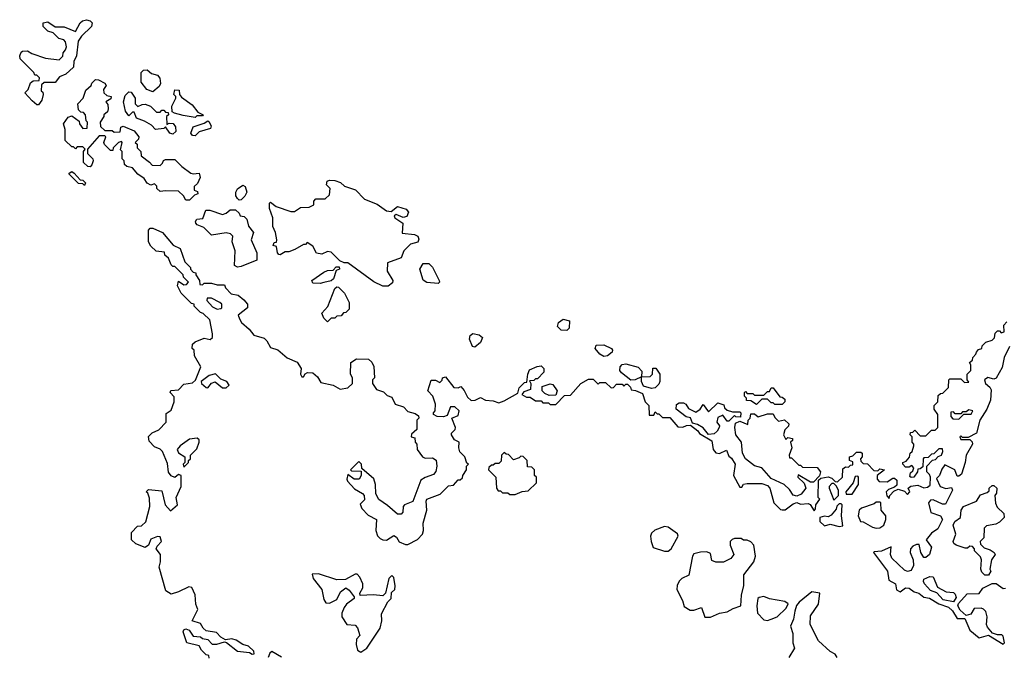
# Model space of a CAD drawing. Extents: x 2640764 to 2777785, y 718840 to 815082.
# Tile 33 of 148: x 2714722 to 2720071, y 728871 to 732332. Entities that reach past the tile are written whole.
import ezdxf

# ---------------------------------------------------------------- set-up
doc = ezdxf.new("R2010")
doc.units = 0

msp = doc.modelspace()

# ---------------------------------------------------------------- linework, layer by layer
at = {"layer": '0CON10XD'}
for points in [[(2714825, 731870), (2714815, 731870), (2714790.7, 731890.7), (2714750, 731935), (2714768.3, 731951.7), (2714781.7, 731988.3), (2714795, 732000), (2714828.3, 732001.7), (2714830, 732015), (2714815, 732030), (2714805, 732030), (2714800, 732045), (2714725, 732120), (2714722.5, 732135), (2714730, 732155), (2714738.3, 732161.7), (2714765, 732162.5), (2714788.3, 732148.3), (2714863, 732123), (2714937, 732113), (2714957, 732133), (2714958.3, 732151.7), (2714971.7, 732168.3), (2714976.7, 732185), (2714971.7, 732211.7), (2714961.7, 732221.7), (2714935, 732230), (2714905, 732260), (2714875, 732270), (2714850, 732295), (2714850, 732315), (2714875, 732320), (2714915, 732292.5), (2714965, 732292.5), (2715025, 732267.5), (2715051.2, 732315), (2715064.3, 732325.7), (2715085, 732332), (2715106.2, 732326.2), (2715116.7, 732315), (2715112, 732295), (2715058.3, 732241.7), (2715040, 732215), (2715030.8, 732135), (2715016, 732105), (2715015.7, 732074.3), (2714973.3, 732035), (2714938.8, 732021.2), (2714915, 731990), (2714855, 731990), (2714841.7, 731978.3), (2714840, 731945), (2714848.3, 731938.3), (2714850, 731925), (2714842.5, 731895), (2714825, 731870)], [(2715445, 731940), (2715413.3, 731953.3), (2715383, 731993), (2715383.3, 732045), (2715395, 732057.5), (2715415, 732060), (2715439.3, 732039.3), (2715470.7, 732030.7), (2715483.6, 732013.6), (2715486.7, 731985), (2715480.7, 731969.3), (2715445, 731940)], [(2715645, 731350), (2715625, 731350), (2715612.5, 731375), (2715585, 731400), (2715515, 731402.5), (2715485, 731397.5), (2715467.5, 731415), (2715467, 731427), (2715455, 731440), (2715435, 731432.5), (2715415, 731442.5), (2715399.3, 731469.3), (2715365, 731492.5), (2715335, 731527.5), (2715305, 731533.3), (2715292.5, 731545), (2715290, 731565), (2715280, 731575), (2715280, 731615), (2715270, 731625), (2715280, 731665), (2715275, 731670), (2715260, 731665), (2715230, 731635), (2715228.3, 731621.7), (2715215, 731620), (2715183, 731653), (2715180, 731665), (2715190, 731695), (2715185, 731700), (2715155, 731700), (2715091.7, 731628.3), (2715090, 731605), (2715120, 731575), (2715122.5, 731565), (2715115, 731542.5), (2715105, 731532.5), (2715093, 731533), (2715070, 731555), (2715070, 731615), (2715078.3, 731628.3), (2715065, 731640), (2715035, 731640), (2715025, 731630), (2715015, 731640), (2715005, 731640), (2714970, 731675), (2714970, 731735), (2714960, 731765), (2714985, 731802.5), (2715005, 731810), (2715045, 731780), (2715047.5, 731765), (2715065, 731740), (2715088.3, 731741.7), (2715090, 731775), (2715083, 731783), (2715080, 731815), (2715068.3, 731828.3), (2715055, 731830), (2715041.7, 731841.7), (2715037.5, 731875), (2715067.5, 731905), (2715081.7, 731948.3), (2715110, 731975), (2715113.6, 731986.4), (2715133.9, 732006.1), (2715150, 732005), (2715185, 731987.5), (2715192.5, 731975), (2715178.3, 731951.7), (2715180, 731935), (2715195, 731920), (2715220, 731915), (2715218.3, 731901.7), (2715190, 731885), (2715201.7, 731871.7), (2715203, 731847), (2715198.8, 731831.2), (2715180, 731815), (2715180, 731805), (2715160, 731775), (2715161.7, 731751.7), (2715185, 731730), (2715225, 731730), (2715235, 731720), (2715268.3, 731721.7), (2715271.7, 731748.3), (2715285, 731752.5), (2715345, 731727.5), (2715370, 731695), (2715368.3, 731681.7), (2715350, 731665), (2715360, 731655), (2715360, 731635), (2715380, 731615), (2715381.7, 731591.7), (2715428.3, 731558.3), (2715441.7, 731541.7), (2715485, 731540), (2715498.3, 731551.7), (2715503.6, 731566.4), (2715515, 731572.5), (2715565, 731572.5), (2715603.6, 731533.6), (2715651.7, 731498.3), (2715665, 731493.3), (2715697, 731497), (2715702.5, 731475), (2715688.3, 731441.7), (2715670, 731425), (2715670, 731405), (2715688.3, 731398.3), (2715690, 731385), (2715671.7, 731378.3), (2715645, 731350)], [(2715675, 731800), (2715610.7, 731810.7), (2715563, 731823), (2715551.7, 731831.7), (2715548.3, 731861.7), (2715570, 731905), (2715570, 731915), (2715560, 731925), (2715565, 731950), (2715588.3, 731948.3), (2715590, 731925), (2715600.7, 731910.7), (2715659.4, 731869.4), (2715690, 731830), (2715720, 731815), (2715715, 731810), (2715685, 731810), (2715675, 731800)], [(2715555, 731710), (2715537.5, 731715), (2715515, 731750), (2715505, 731740), (2715460, 731735), (2715438.3, 731758.3), (2715400.7, 731780.7), (2715357, 731797), (2715345, 731830), (2715335, 731830), (2715315, 731810), (2715297.5, 731835), (2715286.7, 731885), (2715295, 731920), (2715315, 731940), (2715328.3, 731938.3), (2715350, 731905), (2715350, 731875), (2715365, 731860), (2715388.3, 731871.7), (2715405, 731872.5), (2715432.5, 731862.5), (2715465, 731830), (2715485, 731830), (2715495, 731840), (2715505, 731840), (2715515, 731830), (2715528.3, 731828.3), (2715530, 731815), (2715520, 731805), (2715521.7, 731761.7), (2715535, 731770), (2715557, 731767), (2715569.3, 731749.3), (2715570, 731725), (2715555, 731710)], [(2715675, 731700), (2715661.7, 731701.7), (2715652.5, 731715), (2715665, 731750), (2715725, 731770), (2715745, 731782.5), (2715749.3, 731779.3), (2715763.3, 731755), (2715759.3, 731740.7), (2715698.3, 731721.7), (2715675, 731700)], [(2715075, 731430), (2715065, 731440), (2715041.7, 731441.7), (2714991.7, 731491.7), (2714991.7, 731498.3), (2715005, 731507.5), (2715018.3, 731498.3), (2715051.7, 731461.7), (2715065, 731460), (2715080, 731445), (2715075, 731430)], [(2715915, 731350), (2715905, 731360), (2715897.5, 731375), (2715897.5, 731395), (2715905, 731412.5), (2715935, 731432.5), (2715947.5, 731425), (2715956.7, 731395), (2715945, 731372.5), (2715925, 731352.5), (2715915, 731350)], [(2716725, 730883.3), (2716695, 730883.8), (2716646.4, 730906.4), (2716505, 731010), (2716485, 731010), (2716461.7, 731021.7), (2716415, 731067.5), (2716395, 731072.5), (2716363, 731057), (2716335, 731062.5), (2716315, 731100), (2716285, 731120), (2716275, 731110), (2716265, 731110), (2716217, 731083), (2716185, 731070), (2716165, 731070), (2716137, 731053), (2716130, 731055), (2716122.5, 731065), (2716118.3, 731098.3), (2716100, 731105), (2716105, 731120), (2716118.3, 731121.7), (2716120, 731135), (2716112.5, 731175), (2716097, 731207), (2716097.5, 731255), (2716080, 731305), (2716080, 731335), (2716085, 731340), (2716116.4, 731316.4), (2716195, 731290), (2716215, 731290), (2716248.3, 731311.7), (2716295, 731312.5), (2716320, 731325), (2716320, 731345), (2716331.7, 731358.3), (2716381.7, 731358.3), (2716405, 731380), (2716410, 731415), (2716390, 731435), (2716392.5, 731455), (2716405, 731460), (2716435, 731457.5), (2716465, 731446.2), (2716486.2, 731426.2), (2716547.5, 731407.5), (2716595.9, 731355.9), (2716665, 731328.8), (2716715, 731293.8), (2716740, 731290), (2716775, 731316.7), (2716821.7, 731301.7), (2716834.2, 731285), (2716825, 731261.2), (2716805, 731256.2), (2716767, 731273), (2716757.5, 731265), (2716760, 731255), (2716803.3, 731225), (2716800.7, 731170.7), (2716867.5, 731165), (2716885.5, 731155.5), (2716890.7, 731139.3), (2716885, 731123.3), (2716845, 731112.5), (2716810, 731075), (2716795, 731037.5), (2716720, 731010), (2716718.8, 730965), (2716750, 730915), (2716748.3, 730901.7), (2716725, 730883.3)], [(2715905, 730987.5), (2715890, 730995), (2715892.5, 731075), (2715877.5, 731125), (2715880, 731155), (2715868.3, 731168.3), (2715845, 731172.5), (2715765, 731160), (2715723, 731203), (2715686.4, 731216.4), (2715680, 731225), (2715676.7, 731235), (2715685, 731247.5), (2715718.3, 731251.7), (2715733, 731297), (2715755, 731296.7), (2715825, 731273.3), (2715845, 731280), (2715865, 731297.5), (2715895, 731297.5), (2715915, 731280), (2715920, 731265), (2715941.7, 731261.7), (2715957, 731247), (2715965, 731210), (2715992.5, 731175), (2715980, 731135), (2716010, 731065), (2716010, 731025), (2715925, 730991.2), (2715905, 730987.5)], [(2715846.4, 728946.4), (2715905, 728900), (2715971.7, 728891.7), (2715985, 728882.5), (2715996.7, 728885), (2715995, 728900), (2715965, 728926.7), (2715935, 728936.2), (2715899.1, 728959.1), (2715875, 728966), (2715840.7, 728960.7), (2715815.7, 728975.7), (2715790.8, 729000.8), (2715735, 729010), (2715718.8, 729025), (2715705, 729050), (2715660, 729065), (2715690, 729125), (2715680, 729155), (2715676.1, 729206.1), (2715657.5, 729245), (2715640.7, 729249.3), (2715585, 729221.2), (2715545, 729210), (2715516.4, 729226.4), (2715480, 729355), (2715487.5, 729385), (2715487.5, 729425), (2715463.8, 729455), (2715469.3, 729470.7), (2715492.5, 729495), (2715485, 729520), (2715471.7, 729521.7), (2715435, 729507.5), (2715422.5, 729475), (2715405, 729462.5), (2715353, 729483), (2715330, 729505), (2715330, 729545), (2715361.7, 729578.3), (2715385, 729580), (2715407, 729603), (2715430, 729685), (2715428.3, 729731.7), (2715418.3, 729758.3), (2715410, 729765), (2715422.5, 729777.5), (2715495, 729770), (2715512.5, 729695), (2715541.7, 729661.7), (2715580, 729695), (2715572.5, 729735), (2715600, 729795), (2715600, 729855), (2715585, 729860), (2715565, 729842.5), (2715545, 729852.5), (2715531.7, 729871.7), (2715525, 729920), (2715497.5, 729985), (2715485, 729997.5), (2715455, 730010), (2715425, 730040), (2715423, 730067), (2715443, 730087), (2715478.3, 730101.7), (2715517.5, 730145), (2715518.3, 730191.7), (2715545, 730210), (2715562.5, 730255), (2715561.7, 730281.7), (2715540, 730305), (2715543.6, 730316.4), (2715585, 730320), (2715615, 730350), (2715661.7, 730358.3), (2715677, 730373), (2715706.7, 730445), (2715672.5, 730505), (2715670, 730535), (2715660, 730545), (2715661.7, 730568.3), (2715675, 730580), (2715725, 730600), (2715757, 730593), (2715770, 730605), (2715770, 730625), (2715755, 730700), (2715720, 730735), (2715705, 730740), (2715670, 730775), (2715670, 730785), (2715655, 730790), (2715600, 730845), (2715580, 730885), (2715585, 730910), (2715615, 730890), (2715628.3, 730891.7), (2715640, 730905), (2715611.7, 730931.7), (2715610, 730945), (2715598.3, 730958.3), (2715565, 730990), (2715555, 730990), (2715545, 731000), (2715530, 731035), (2715511.7, 731051.7), (2715508.3, 731068.3), (2715463, 731073), (2715435, 731100), (2715422.5, 731125), (2715423, 731187), (2715432, 731198), (2715445, 731198.8), (2715497.5, 731175), (2715557, 731107), (2715595, 731087.5), (2715620, 731015), (2715650, 730985), (2715650, 730975), (2715665, 730960), (2715680, 730955), (2715680, 730945), (2715700, 730915), (2715701.7, 730891.7), (2715715, 730890), (2715725, 730900), (2715765, 730900), (2715795, 730890), (2715835, 730890), (2715840, 730875), (2715871.2, 730841.2), (2715910, 730835), (2715939.3, 730809.3), (2715960, 730785), (2715960, 730765), (2715910, 730725), (2715917.5, 730705), (2715927.5, 730685), (2715970, 730650), (2715995, 730617.5), (2716050, 730600), (2716065.5, 730585.5), (2716085, 730550), (2716125, 730537.1), (2716175, 730494.4), (2716230, 730470), (2716251.2, 730435), (2716247.5, 730405), (2716255, 730390), (2716265, 730390), (2716273.3, 730406.7), (2716285.9, 730414.1), (2716315, 730411.9), (2716340.4, 730390.4), (2716359.2, 730359.2), (2716425.7, 730345.7), (2716463.6, 730323.6), (2716505, 730330), (2716530, 730355), (2716530, 730385), (2716520, 730405), (2716521.7, 730468.3), (2716552.5, 730487.5), (2716617, 730487), (2716635, 730470), (2716647, 730447), (2716650, 730385), (2716640, 730375), (2716640, 730355), (2716661.7, 730321.7), (2716698.3, 730308.3), (2716718.3, 730288.3), (2716745, 730280), (2716761.7, 730241.7), (2716806.7, 730226.7), (2716831.7, 730201.7), (2716871.7, 730191.7), (2716888.3, 730178.3), (2716890, 730165), (2716880, 730155), (2716880, 730105), (2716851.7, 730078.3), (2716850, 730065), (2716868.3, 730058.3), (2716870, 730035), (2716880, 730025), (2716882.5, 729995), (2716910, 729955), (2716925, 729947.5), (2716965, 729950), (2716985, 729937.5), (2716988.8, 729905), (2716983.3, 729876.7), (2716970.7, 729859.3), (2716925, 729843.8), (2716901.2, 729828.8), (2716857.5, 729712.5), (2716813.8, 729695), (2716806, 729685), (2716804, 729655), (2716795, 729643.8), (2716774.2, 729644.2), (2716721.4, 729691.4), (2716674.2, 729724.2), (2716658, 729755), (2716655.9, 729805.9), (2716646.2, 729836.2), (2716581.7, 729891.7), (2716580, 729915), (2716565, 729930), (2716520, 729885), (2716525, 729880), (2716578.3, 729878.3), (2716576.7, 729855), (2716566.7, 729835), (2716540, 729835), (2716505, 729860), (2716500, 729835), (2716503.6, 729823.6), (2716542, 729782), (2716585, 729756.7), (2716593.8, 729745), (2716595, 729722.5), (2716572.5, 729697.5), (2716582, 729675), (2716615, 729639.4), (2716661.2, 729615), (2716658, 729555), (2716666, 729526), (2716681.2, 729511.2), (2716695, 729503.8), (2716715, 729503.3), (2716755, 729527.5), (2716768.8, 729518.8), (2716783.9, 729493.9), (2716818.3, 729478.3), (2716831.7, 729478.3), (2716883.6, 729506.4), (2716910, 729535), (2716916.7, 729555), (2716913.8, 729595), (2716933.8, 729665), (2716930, 729715), (2716934.1, 729725.9), (2717007, 729753), (2717051.7, 729798.3), (2717078.3, 729801.7), (2717105, 729830), (2717115, 729830), (2717128.3, 729841.7), (2717130, 729855), (2717150, 729885), (2717150, 729905), (2717160, 729915), (2717151.7, 729921.7), (2717140, 729955), (2717113, 729983), (2717107.5, 730005), (2717110, 730035), (2717085, 730047.5), (2717067.5, 730075), (2717067.5, 730085), (2717087.5, 730105), (2717090, 730115), (2717070, 730165), (2717105, 730180), (2717110, 730205), (2717087, 730227), (2717063, 730227), (2717045, 730180), (2717025, 730172.5), (2716990, 730175), (2716970, 730185), (2716970, 730195), (2716980, 730205), (2716981.7, 730241.7), (2716966.1, 730286.1), (2716940, 730315), (2716958.3, 730371.7), (2716981.7, 730371.7), (2717005, 730360), (2717018.3, 730371.7), (2717020, 730385), (2717035, 730390), (2717081.7, 730331.7), (2717105, 730330), (2717118.3, 730338.3), (2717137, 730317), (2717155, 730280), (2717175, 730262.5), (2717197, 730263), (2717225, 730277.5), (2717253, 730263), (2717295, 730260), (2717325, 730250), (2717355, 730260), (2717428.3, 730301.7), (2717435, 730330), (2717465, 730360), (2717478.3, 730361.7), (2717482.5, 730405), (2717491.7, 730428.3), (2717533, 730447), (2717555, 730450), (2717570, 730435), (2717570, 730415), (2717535, 730380), (2717525, 730380), (2717515, 730370), (2717491.7, 730368.3), (2717500, 730355), (2717498.3, 730321.7), (2717461.7, 730308.3), (2717450, 730295), (2717475, 730280), (2717495, 730280), (2717525, 730260), (2717555, 730260), (2717565, 730250), (2717595, 730250), (2717605, 730240), (2717635, 730240), (2717681.7, 730288.3), (2717715, 730290), (2717770, 730355), (2717813, 730377), (2717837.5, 730377.5), (2717865, 730350), (2717875, 730360), (2717905, 730360), (2717935, 730330), (2717948.3, 730331.7), (2717965, 730350), (2717995, 730350), (2718005, 730340), (2718015, 730350), (2718025, 730350), (2718040, 730335), (2718045, 730320), (2718067, 730317), (2718105, 730300), (2718120, 730255), (2718140, 730235), (2718141.7, 730181.7), (2718168.3, 730181.7), (2718175, 730200), (2718185, 730190), (2718195, 730190), (2718215, 730170), (2718255, 730170), (2718298.3, 730118.3), (2718325, 730117.5), (2718345, 730126.7), (2718367.5, 730127.5), (2718406.4, 730096.4), (2718415, 730082.5), (2718483, 730043), (2718490, 729995), (2718505, 729976.7), (2718525, 729973.3), (2718561.7, 729991.7), (2718575, 729960), (2718589.3, 729949.3), (2718610, 729915), (2718600, 729855), (2718635, 729790), (2718645, 729790), (2718655, 729807.5), (2718675, 729810), (2718755, 729810), (2718785, 729800), (2718797.5, 729785), (2718820, 729705), (2718855, 729670), (2718865, 729667.5), (2718881.7, 729668.3), (2718925, 729700), (2718945, 729707.5), (2718965, 729697.5), (2719005, 729702.5), (2719016.7, 729696.7), (2719038.3, 729661.7), (2719046.4, 729673.6), (2719047.5, 729695), (2719070, 729725), (2719060, 729735), (2719061.7, 729828.3), (2719075, 729840), (2719115, 729847.5), (2719135, 729840), (2719151.7, 729821.7), (2719165, 729820), (2719192.5, 729845), (2719195, 729890), (2719208.3, 729901.7), (2719225, 729900), (2719235, 729910), (2719248.3, 729911.7), (2719248.3, 729928.3), (2719230, 729935), (2719230, 729955), (2719248.3, 729961.7), (2719268.3, 729981.7), (2719291.7, 729981.7), (2719300, 729975), (2719300, 729955), (2719290, 729945), (2719291.7, 729931.7), (2719305, 729920), (2719328.3, 729918.3), (2719361.7, 729881.7), (2719385, 729880), (2719395, 729890), (2719420, 729885), (2719380, 729855), (2719380, 729835), (2719391.7, 729821.7), (2719435, 729820), (2719465, 729840), (2719475, 729840), (2719488.3, 729828.3), (2719488.3, 729801.7), (2719475, 729790), (2719441.7, 729778.3), (2719430, 729765), (2719433, 729743), (2719445, 729730), (2719450, 729745), (2719471.7, 729768.3), (2719495, 729780), (2719528.3, 729768.3), (2719545, 729750), (2719557.5, 729765), (2719550, 729785), (2719563, 729797), (2719601.7, 729801.7), (2719635, 729787.5), (2719655, 729790), (2719668.3, 729801.7), (2719670, 729845), (2719665, 729860), (2719650, 729875), (2719650, 729905), (2719681.7, 729938.3), (2719698.3, 729941.7), (2719711.7, 729958.3), (2719730, 729965), (2719737.5, 729985), (2719735, 730000), (2719715, 730000), (2719688.3, 729971.7), (2719675, 729970), (2719658.3, 729951.7), (2719635, 729950), (2719630, 729945), (2719628.3, 729901.7), (2719615, 729890), (2719601.7, 729888.3), (2719600, 729875), (2719580, 729845), (2719565, 729842.5), (2719558.3, 729848.3), (2719561.7, 729868.3), (2719575, 729880)], [(2716355, 730897.5), (2716315, 730900), (2716310, 730915), (2716375, 730960), (2716395, 730968.8), (2716425, 730970), (2716441.7, 730988.3), (2716458.3, 730988.3), (2716460, 730975), (2716441.7, 730968.3), (2716426.4, 730923.6), (2716415, 730912.5), (2716375, 730902.5), (2716355, 730897.5)], [(2716995, 730897.5), (2716935, 730904), (2716915, 730916.7), (2716896.2, 730975), (2716913.9, 731006.1), (2716945, 731006.2), (2716965, 730986.7), (2717001.2, 730915), (2717002.5, 730905), (2716995, 730897.5)], [(2716395, 730690), (2716375, 730710), (2716363, 730737), (2716397, 730773), (2716435, 730870), (2716445, 730880), (2716455, 730877.5), (2716487.5, 730845), (2716512.5, 730795), (2716511.7, 730758.3), (2716495, 730740), (2716481.7, 730738.3), (2716468.3, 730721.7), (2716445, 730720), (2716435, 730710), (2716415, 730710), (2716395, 730690)], [(2715795, 730757.5), (2715815, 730762.5), (2715820, 730765), (2715820, 730785), (2715810, 730795), (2715765, 730817.5), (2715741.7, 730818.3), (2715740, 730805), (2715770.7, 730770.7), (2715795, 730757.5)], [(2717695, 730643.3), (2717663.8, 730643.8), (2717644.2, 730664.2), (2717648.8, 730685), (2717675, 730703.3), (2717710, 730695), (2717706.7, 730655), (2717695, 730643.3)], [(2719575, 729880), (2719580, 729895), (2719568.3, 729908.3), (2719555, 729900), (2719535, 729900), (2719520, 729915), (2719520, 729925), (2719538.3, 729931.7), (2719557, 729953), (2719560, 729975), (2719570, 729985), (2719580, 730015), (2719580, 730025), (2719570, 730035), (2719570, 730065), (2719560, 730075), (2719561.7, 730088.3), (2719575, 730090), (2719585, 730100), (2719615, 730070), (2719645, 730070), (2719675, 730100), (2719695, 730100), (2719710, 730115), (2719710, 730185), (2719690, 730215), (2719690, 730235), (2719710, 730255), (2719711.7, 730288.3), (2719725, 730300), (2719738.3, 730301.7), (2719768.3, 730331.7), (2719770, 730375), (2719775, 730380), (2719835, 730380), (2719855, 730360), (2719878.3, 730361.7), (2719870, 730375), (2719870, 730405), (2719890, 730425), (2719890, 730455), (2719881.7, 730468.3), (2719898.3, 730481.7), (2719900, 730495), (2719917, 730513), (2719920, 730525), (2719931.7, 730538.3), (2719950, 730545), (2719951.7, 730558.3), (2719971.7, 730578.3), (2720005, 730590), (2720018.3, 730601.7), (2720021.7, 730628.3), (2720035, 730640), (2720045, 730640), (2720055, 730630), (2720070, 730635), (2720068.3, 730671.7), (2720085, 730690)], [(2717195, 730552.5), (2717182.5, 730555), (2717166.2, 730595), (2717170, 730615), (2717185, 730626.2), (2717219.1, 730619.1), (2717236, 730605), (2717225, 730576.7), (2717195, 730552.5)], [(2717895, 730500.8), (2717874.6, 730514.6), (2717848.8, 730545), (2717855, 730562.5), (2717895, 730563.8), (2717936.7, 730545), (2717943.8, 730535), (2717942, 730525), (2717915, 730504.3), (2717895, 730500.8)], [(2720100, 730555), (2720070.8, 730495), (2720059.1, 730440.9), (2720027.5, 730382.5), (2720015, 730378.6), (2719982.5, 730387.5), (2719963.3, 730375), (2719969.2, 730355), (2719992.5, 730335), (2719999.7, 730319.7), (2719995.6, 730264.4), (2719975.8, 730214.2), (2719938, 730155), (2719920, 730085), (2719875, 730060), (2719845, 730060), (2719835, 730070), (2719830, 730065), (2719835, 730050), (2719885, 730050), (2719897, 730037), (2719899.2, 730025), (2719864.2, 729965), (2719859.2, 729925), (2719838.5, 729861.5), (2719825, 729850), (2719815, 729850), (2719802, 729885), (2719748.3, 729911.7), (2719731.2, 729888.8), (2719720, 729855), (2719703, 729837), (2719723.8, 729793.8), (2719754.2, 729784.2), (2719785, 729788.8), (2719790.8, 729775), (2719751.2, 729698.8), (2719735, 729699.2), (2719685, 729721.2), (2719670.5, 729719.5), (2719660, 729705), (2719672.3, 729652.3), (2719725, 729635.6), (2719735.6, 729615), (2719710.8, 729565), (2719675, 729541.2), (2719646.7, 729505), (2719675.5, 729465), (2719664.4, 729425), (2719645, 729408), (2719635, 729408.8), (2719617.5, 729435), (2719608.3, 729478.3), (2719595, 729480), (2719575, 729470), (2719562.5, 729455), (2719560, 729435), (2719575.6, 729395.6), (2719578.1, 729365), (2719565, 729336.9), (2719545, 729332.7), (2719530, 729340), (2719460, 729405), (2719453.8, 729425), (2719457, 729467), (2719405, 729443.3), (2719365, 729440), (2719360, 729435), (2719436, 729335), (2719443.3, 729285), (2719480, 729265), (2719485, 729233.3), (2719505, 729222), (2719535, 729243.8), (2719555, 729241.4), (2719582, 729222), (2719606.7, 729215), (2719635, 729192.5), (2719665, 729186.7), (2719715, 729156), (2719767.8, 729137.8), (2719789.1, 729119.1), (2719815, 729077.5), (2719856.1, 729076.1), (2719884.2, 729014.2), (2719935, 728972.5), (2719986.4, 728986.4), (2720065, 728937.5), (2720072.5, 728945), (2720065, 728980), (2720057.5, 728987.5), (2720035, 728987.5), (2720007.3, 728997.3), (2719980.6, 729030.6), (2719974, 729045), (2719978.8, 729085), (2719971.2, 729115), (2719958.3, 729128.3), (2719945, 729133.3), (2719908.3, 729131.7), (2719890, 729100), (2719865, 729093.3), (2719832.2, 729122.2), (2719819.2, 729145), (2719821.7, 729158.3), (2719869.3, 729210.7), (2719935, 729213.3), (2719955, 729242.5), (2720005, 729267.5), (2720027, 729267), (2720065, 729240), (2720078.3, 729241.7)], [(2718155, 730327.5), (2718110.7, 730340.7), (2718100, 730365), (2718100, 730390), (2718066.4, 730373.6), (2718043.3, 730373.3), (2717991.4, 730411.4), (2717982, 730425), (2717984, 730445), (2717995, 730457.5), (2718015, 730461.4), (2718082.5, 730442.5), (2718101.7, 730421.7), (2718100, 730390), (2718147.5, 730392.5), (2718160, 730405), (2718161.7, 730438.3), (2718178.3, 730438.3), (2718200, 730405), (2718200, 730365), (2718195, 730350), (2718175, 730330), (2718155, 730327.5)], [(2715845, 730330), (2715860, 730345), (2715847.5, 730365), (2715815, 730377.5), (2715787, 730407), (2715751.7, 730398.3), (2715707.5, 730365), (2715710, 730355), (2715735, 730332.5), (2715745, 730330), (2715763.6, 730356.4), (2715785, 730362.5), (2715825, 730330), (2715845, 730330)], [(2717598.3, 730288.3), (2717575, 730300), (2717560, 730315), (2717561.7, 730338.3), (2717605, 730352.5), (2717618.8, 730348.8), (2717642.5, 730315), (2717635, 730290), (2717598.3, 730288.3)], [(2718865, 730240), (2718825, 730240), (2718815, 730250), (2718805, 730250), (2718785, 730270), (2718755, 730270), (2718725, 730240), (2718695, 730260), (2718671.7, 730261.7), (2718670, 730275), (2718660, 730285), (2718660, 730305), (2718665, 730310), (2718675, 730300), (2718705, 730300), (2718715, 730290), (2718765, 730290), (2718785, 730310), (2718795, 730310), (2718805, 730330), (2718815, 730330), (2718851.7, 730281.7), (2718865, 730280), (2718878.3, 730268.3), (2718880, 730255), (2718865, 730240)], [(2718465, 730076.7), (2718435, 730112.5), (2718405, 730131.2), (2718378.3, 730138.3), (2718367.5, 730167.5), (2718342.9, 730172.9), (2718288.8, 730215), (2718289.7, 730240.3), (2718305, 730249.2), (2718329.2, 730249.2), (2718341.7, 730241.7), (2718355, 730217.5), (2718395, 730198.8), (2718420, 730215), (2718435, 730240), (2718465, 730200), (2718515, 730250), (2718548.3, 730238.3), (2718551.7, 730221.7), (2718565, 730210), (2718595, 730200), (2718635, 730200), (2718640, 730195), (2718638.3, 730171.7), (2718613, 730173), (2718605, 730180), (2718575, 730150), (2718565, 730150), (2718541.7, 730181.7), (2718515, 730170), (2718508.8, 730145), (2718523.3, 730125), (2718522, 730115), (2718512, 730095), (2718495, 730081.2), (2718465, 730076.7)], [(2718945, 729742.5), (2718925, 729746.7), (2718905, 729778.8), (2718876.1, 729806.1), (2718805, 729837.5), (2718755, 729896.7), (2718715, 729906.9), (2718666.2, 729945), (2718650, 729975), (2718643.3, 730035), (2718613.8, 730075), (2718606.7, 730115), (2718611.7, 730138.3), (2718635, 730150), (2718678.3, 730131.7), (2718680, 730155), (2718690, 730165), (2718695, 730190), (2718715, 730190), (2718735, 730172.5), (2718785, 730190), (2718815, 730190), (2718825, 730170), (2718845, 730150), (2718877, 730157), (2718900, 730135), (2718898.3, 730121.7), (2718878.3, 730101.7), (2718872.5, 730075), (2718885, 730050), (2718895, 730060), (2718920, 730055), (2718920, 730045), (2718910, 730035), (2718917.5, 730005), (2718902.5, 729965), (2718905, 729950), (2718915, 729950), (2718955, 729910), (2718965, 729910), (2718975, 729900), (2719055, 729897.5), (2719072.5, 729875), (2719068.3, 729851.7), (2719035, 729817.5), (2719018.3, 729818.3), (2718951.7, 729858.3), (2718950, 729845), (2718983.3, 729813.3), (2718993.3, 729785), (2718968, 729752), (2718945, 729742.5)], [(2719825, 730160), (2719851.7, 730188.3), (2719891.7, 730188.3), (2719900, 730205), (2719878.3, 730211.7), (2719865, 730200), (2719845, 730200), (2719835, 730190), (2719805, 730190), (2719795, 730200), (2719781.7, 730198.3), (2719780, 730175), (2719791.7, 730161.7), (2719825, 730160)], [(2715615, 729900), (2715640, 729925), (2715640, 729935), (2715650, 729945), (2715650, 729965), (2715685, 730000), (2715697.5, 730035), (2715697.5, 730047.5), (2715686.7, 730056.7), (2715645, 730052.5), (2715594.1, 730015.9), (2715577.5, 729995), (2715585, 729977.5), (2715620, 729955), (2715620, 729925), (2715610, 729915), (2715615, 729900)], [(2717415, 729750), (2717453, 729767), (2717485, 729770), (2717530, 729815), (2717530, 729845), (2717520, 729855), (2717520, 729885), (2717505, 729900), (2717481.7, 729901.7), (2717480, 729935), (2717458.3, 729958.3), (2717445, 729960), (2717435, 729950), (2717405, 729940), (2717378.3, 729968.3), (2717365, 729970), (2717355, 729980), (2717340, 729965), (2717338.3, 729931.7), (2717325, 729920), (2717305, 729920), (2717295, 729910), (2717285, 729910), (2717271.7, 729898.3), (2717270, 729885), (2717310, 729845), (2717312.5, 729785), (2717321.7, 729771.7), (2717335, 729770), (2717345, 729760), (2717375, 729760), (2717385, 729750), (2717415, 729750)], [(2719145, 729720), (2719170, 729745), (2719170, 729775), (2719158.3, 729798.3), (2719145, 729810), (2719135, 729810), (2719120, 729795), (2719120, 729785), (2719145, 729720)], [(2719245, 729752.5), (2719280, 729805), (2719280, 729845), (2719275, 729850), (2719261.7, 729848.3), (2719250, 729815), (2719210, 729765), (2719213, 729753), (2719245, 729752.5)], [(2719985, 729312.5), (2719965, 729312.5), (2719949.3, 729329.3), (2719943.3, 729345), (2719947.5, 729395), (2719941.7, 729411.7), (2719910, 729445), (2719910, 729455), (2719898.3, 729468.3), (2719885, 729470), (2719871.7, 729458.3), (2719858.3, 729458.3), (2719810, 729475), (2719797.5, 729485), (2719793.3, 729495), (2719808.8, 729535), (2719793.8, 729585), (2719803.3, 729605), (2719833.6, 729626.4), (2719837.5, 729665), (2719850, 729685), (2719920, 729715), (2719941.7, 729748.3), (2719978.3, 729761.7), (2719988.3, 729771.7), (2719990, 729785), (2720005, 729800), (2720015, 729800), (2720030, 729785), (2720028.3, 729758.3), (2720020, 729745), (2720023, 729703), (2720031.7, 729681.7), (2720068.3, 729648.3), (2720070, 729625), (2720045, 729600), (2720025, 729590), (2719975, 729580), (2719961.7, 729568.3), (2719960, 729515), (2719940, 729495), (2719941.7, 729481.7), (2719961.7, 729461.7), (2719995, 729450), (2720016.4, 729436.4), (2720022.5, 729425), (2720002.5, 729395), (2719992.5, 729345), (2719997.5, 729335), (2719985, 729312.5)], [(2719175, 729577.5), (2719195, 729580), (2719187.5, 729635), (2719190, 729695), (2719185, 729700), (2719175, 729700), (2719161.7, 729688.3), (2719158.3, 729671.7), (2719130.7, 729639.3), (2719115, 729630), (2719095, 729632.5), (2719070, 729625), (2719070, 729605), (2719095, 729580), (2719125, 729590), (2719175, 729577.5)], [(2719375, 729567.5), (2719395, 729570), (2719417.5, 729585), (2719427.5, 729615), (2719427.5, 729635), (2719402.5, 729665), (2719400, 729705), (2719395, 729710), (2719375, 729710), (2719365, 729700), (2719295, 729677.5), (2719283.6, 729666.4), (2719277.5, 729635), (2719290, 729605), (2719305, 729602.5), (2719355, 729573.3), (2719375, 729567.5)], [(2718245, 729442.5), (2718262.5, 729455), (2718300, 729525), (2718296.4, 729536.4), (2718245, 729572.5), (2718225, 729576.7), (2718173, 729557), (2718155, 729540), (2718150, 729525), (2718152.5, 729495), (2718163.3, 729463.3), (2718225, 729442.5), (2718245, 729442.5)], [(2718475, 729083.3), (2718523.6, 729106.4), (2718566.4, 729113.6), (2718598.3, 729131.7), (2718640, 729145), (2718643, 729203), (2718656.4, 729256.4), (2718656.7, 729315), (2718711.2, 729385), (2718720, 729415), (2718710, 729475), (2718693.6, 729493.6), (2718675, 729502.5), (2718655, 729502.5), (2718641.7, 729511.7), (2718605, 729512.5), (2718593.3, 729506.7), (2718582.5, 729495), (2718582.5, 729475), (2718602.5, 729425), (2718585, 729403.3), (2718546.4, 729383.6), (2718505, 729382.5), (2718483, 729393), (2718475, 729430), (2718455, 729440), (2718421.7, 729438.3), (2718385, 729427.5), (2718377.5, 729415), (2718357, 729313), (2718320, 729295), (2718305, 729280), (2718293.6, 729256.4), (2718292.5, 729235), (2718322.5, 729175), (2718331.7, 729141.7), (2718365, 729122.5), (2718385, 729122.5), (2718427, 729137), (2718443.6, 729083.6), (2718475, 729083.3)], [(2716575, 728893.3), (2716607.5, 728915), (2716680, 729025), (2716690, 729065), (2716688.3, 729101.7), (2716723, 729167), (2716740, 729185), (2716741.7, 729218.3), (2716760, 729235), (2716762.5, 729255), (2716755, 729300), (2716745, 729310), (2716727.5, 729295), (2716710, 729215), (2716695, 729200), (2716643.9, 729206.1), (2716572.5, 729202.5), (2716570, 729215), (2716586.4, 729243.6), (2716586.7, 729265), (2716570.7, 729300.7), (2716555, 729317.5), (2716545, 729317.5), (2716491.7, 729288.3), (2716445, 729287.5), (2716345, 729320), (2716311.7, 729318.3), (2716317.5, 729295), (2716363.3, 729235), (2716375, 729180), (2716385, 729162.5), (2716405, 729160), (2716445, 729180), (2716465, 729221.2), (2716495, 729243.3), (2716511.7, 729231.7), (2716540, 729195), (2716540, 729185), (2716497.5, 729155), (2716485, 729137.5), (2716472.5, 729105), (2716472.5, 729085), (2716500, 729045), (2716545, 729040), (2716557, 729027), (2716570, 728985), (2716552.5, 728965), (2716550, 728935), (2716557.5, 728905), (2716575, 728893.3)], [(2719795, 729168), (2719738.8, 729178.8), (2719705, 729216.7), (2719669.7, 729229.7), (2719638.2, 729265), (2719632.6, 729277.4), (2719635, 729290.8), (2719666, 729306), (2719684.1, 729304.1), (2719708, 729248), (2719755, 729222.5), (2719795, 729218), (2719805, 729210), (2719809.1, 729190.9), (2719795, 729168)], [(2719162.5, 728865), (2719153, 728883), (2719125, 728897.5), (2719062.5, 728955), (2719016.7, 729045), (2719018.3, 729091.7), (2719062.5, 729155), (2719070, 729215), (2719025, 729222.5), (2718957.5, 729165), (2718943, 729147), (2718933, 729117), (2718927, 729073), (2718910, 729035), (2718923.3, 728995), (2718922.5, 728945), (2718932.5, 728915), (2718900, 728865)], [(2718785, 729066.7), (2718805, 729073.3), (2718837.5, 729085), (2718886.4, 729133.6), (2718897, 729157), (2718879.3, 729169.3), (2718795, 729183.8), (2718765, 729196.7), (2718739.3, 729190.7), (2718733.3, 729185), (2718726.2, 729145), (2718730, 729105), (2718765, 729070), (2718785, 729066.7)], [(2715751.7, 728861.7), (2715750, 728875), (2715735, 728880), (2715710, 728905), (2715698.3, 728928.3), (2715630, 728945), (2715610, 729005), (2715613.3, 729015), (2715625, 729021.2), (2715643.9, 729013.9), (2715665, 728980), (2715705, 728977.5), (2715715, 728967.5), (2715745, 728963.3), (2715767.5, 728937.5), (2715793, 728937), (2715835, 728950), (2715846.4, 728946.4)], [(2716145, 728867.5), (2716093, 728897), (2716081.7, 728888.3), (2716072.5, 728865)]]:
    msp.add_lwpolyline(points, dxfattribs=at)

doc.saveas('drawing.dxf')
